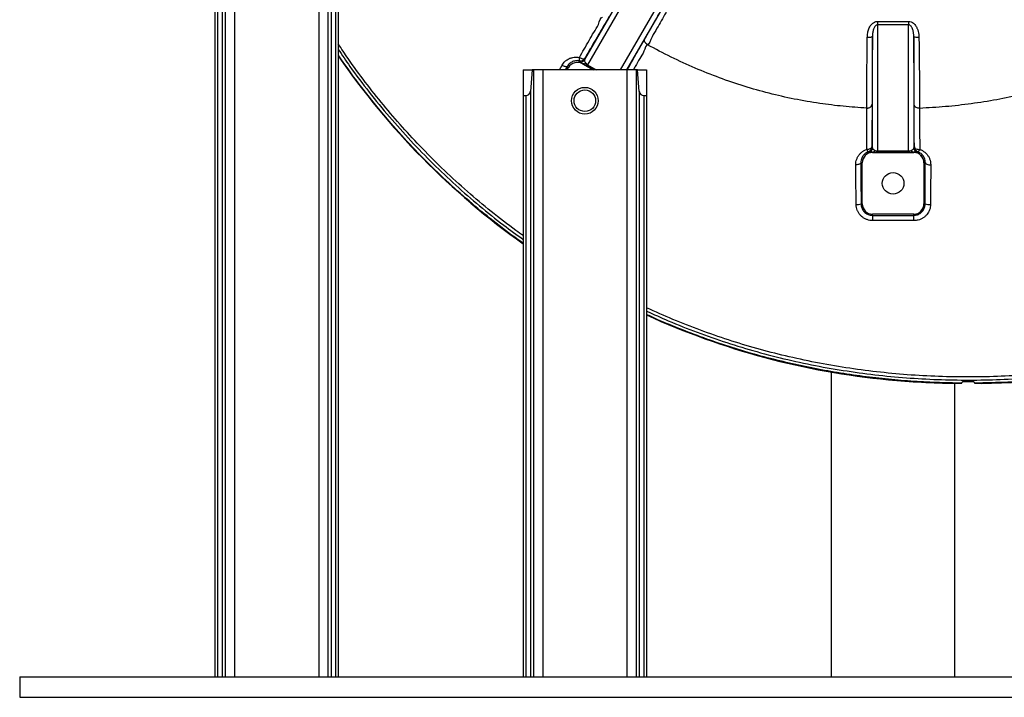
# Model space of a CAD drawing. Header units: millimetres. Extents: x 1000 to 2763, y 673 to 2898.
# Tile 1 of 18: x 1000 to 1958, y 673 to 1333. Entities that reach past the tile are written whole.
import ezdxf

# ---------------------------------------------------------------- set-up
doc = ezdxf.new("R2010")
doc.units = ezdxf.units.MM

msp = doc.modelspace()

# ---------------------------------------------------------------- linework, layer by layer
at = {"color": 7, "linetype": 'Continuous', "lineweight": 25}
for p, q in [((1199.94, 1803.48), (1199.94, 693.48)), ((1208.91, 1803.48), (1208.91, 693.48)), ((1290.91, 1803.48), (1290.91, 693.48)), ((1299.87, 1803.48), (1299.87, 693.48)), ((1196.94, 1782.6), (1196.94, 693.48)), ((1302.87, 1782.6), (1302.87, 693.48)), ((1189.91, 1778.48), (1189.91, 693.48)), ((1192.45, 1778.48), (1192.45, 693.48)), ((1307.36, 1778.48), (1307.36, 693.48)), ((1309.91, 1778.48), (1309.91, 693.48)), ((1613.93, 1394.93), (1552.58, 1288.68)), ((1549.84, 1293.92), (1603.97, 1387.68)), ((1638.82, 1367.7), (1590.43, 1283.88)), ((1834.82, 1327.71), (1834.82, 1204.97)), ((1864.99, 1327.67), (1834.82, 1327.71)), ((1864.99, 1204.97), (1864.99, 1327.67)), ((1829.82, 1208.13), (1829.82, 1316.57)), ((1869.99, 1316.43), (1869.99, 1208.13)), ((1532.55, 1286.98), (1530.77, 1283.88)), ((1532.55, 1286.98), (1533.92, 1286.19)), ((1532.59, 1283.88), (1533.92, 1286.19)), ((1547.76, 1290.15), (1547.59, 1289.85)), ((1547.59, 1289.85), (1557.92, 1283.88)), ((1489.91, 1283.88), (1498.7, 1283.88)), ((1489.91, 1283.88), (1489.91, 1258.88)), ((1498.7, 1283.88), (1496.94, 1263)), ((1499.94, 1283.88), (1498.7, 1283.88)), ((1499.94, 1283.88), (1499.94, 693.48)), ((1508.91, 1283.88), (1499.94, 1283.88)), ((1508.91, 1283.88), (1508.91, 693.48)), ((1590.91, 1283.88), (1508.91, 1283.88)), ((1590.91, 1283.88), (1590.91, 693.48)), ((1599.87, 1283.88), (1590.91, 1283.88)), ((1599.87, 1283.88), (1599.87, 693.48)), ((1601.12, 1283.88), (1599.87, 1283.88)), ((1602.87, 1263), (1601.12, 1283.88)), ((1601.12, 1283.88), (1609.91, 1283.88)), ((1609.91, 1283.88), (1609.91, 1258.88)), ((1489.91, 1258.88), (1489.91, 693.48)), ((1489.91, 1258.88), (1492.45, 1258.88)), ((1492.45, 1258.88), (1492.45, 693.48)), ((1496.94, 1263), (1496.94, 693.48)), ((1602.87, 1263), (1602.87, 693.48)), ((1607.36, 1258.88), (1607.36, 693.48)), ((1607.36, 1258.88), (1609.91, 1258.88)), ((1609.91, 1258.88), (1609.91, 693.48)), ((1824.24, 1246.72), (1824.24, 1246.72)), ((1875.64, 1246.44), (1875.64, 1246.44)), ((1829.91, 1203.84), (1829.91, 1203.48)), ((1829.91, 1203.48), (1869.91, 1203.48)), ((1834.82, 1203.8), (1834.82, 1204.97)), ((1834.82, 1204.97), (1864.99, 1204.97)), ((1864.99, 1203.8), (1834.82, 1203.8)), ((1864.99, 1203.8), (1864.99, 1204.97)), ((1869.91, 1203.84), (1869.91, 1203.48)), ((1818.5, 1193.48), (1819.91, 1193.48)), ((1819.91, 1153.48), (1819.91, 1193.48)), ((1881.26, 1193.48), (1879.91, 1193.48)), ((1879.91, 1193.48), (1879.91, 1153.48)), ((1818.68, 1153.48), (1819.91, 1153.48)), ((1881.07, 1153.48), (1879.91, 1153.48)), ((1869.91, 1143.48), (1829.91, 1143.48)), ((1829.91, 1142.29), (1829.91, 1143.48)), ((1829.91, 1142.29), (1869.91, 1142.33)), ((1869.91, 1142.33), (1869.91, 1143.48)), ((1789.91, 693.48), (1789.91, 989.85)), ((1845.33, 982.66), (1845.31, 982.46)), ((1909.91, 693.48), (1909.91, 978.89)), ((1916.91, 979.13), (1916.91, 979.01)), ((1929.03, 979.01), (1929.03, 979.13)), ((999.91, 693.48), (999.91, 673.48)), ((999.91, 693.48), (2699.91, 693.48)), ((999.91, 673.48), (2699.91, 673.48))]:
    msp.add_line(p, q, dxfattribs=at)
at = {"color": 1, "linetype": 'Continuous', "lineweight": 25}
for p, q in [((1584.66, 1283.88), (1640.07, 1379.87)), ((1525.19, 1283.88), (1527.74, 1288.4)), ((1558.55, 1283.88), (1552, 1287.67)), ((1552.58, 1288.68), (1560.89, 1283.88))]:
    msp.add_line(p, q, dxfattribs=at)
at = {"color": 7, "linetype": 'Continuous', "lineweight": 25, "flags": 128}
for points in [[(1834.81, 1331.05), (1834.81, 1330.57), (1834.81, 1330.1), (1834.81, 1329.64), (1834.81, 1329.21), (1834.81, 1328.79), (1834.82, 1328.4), (1834.82, 1328.04), (1834.82, 1327.71)], [(1865.02, 1331), (1865.01, 1330.52), (1865.01, 1330.06), (1865.01, 1329.6), (1865, 1329.17), (1865, 1328.75), (1865, 1328.36), (1865, 1328), (1864.99, 1327.67)], [(1610.93, 1308.24), (1610.1, 1308.78), (1609.37, 1309.42), (1608.77, 1310.14), (1608.31, 1310.91), (1608.03, 1311.71), (1607.93, 1312.5), (1608.01, 1313.24), (1608.26, 1313.92)], [(1824.77, 1315.53), (1825.75, 1315.54), (1826.69, 1315.59), (1827.55, 1315.68), (1828.31, 1315.81), (1828.94, 1315.97), (1829.41, 1316.15), (1829.71, 1316.36), (1829.82, 1316.57)], [(1875.06, 1315.36), (1874.09, 1315.37), (1873.15, 1315.42), (1872.27, 1315.51), (1871.51, 1315.64), (1870.87, 1315.81), (1870.4, 1316), (1870.1, 1316.21), (1869.99, 1316.43)], [(1544.54, 1296.02), (1545.38, 1295.56), (1546.23, 1295.19), (1547.04, 1294.9), (1547.8, 1294.72), (1548.46, 1294.64), (1549.01, 1294.67), (1549.43, 1294.82), (1549.69, 1295.06)], [(1549.69, 1295.06), (1549.76, 1294.55), (1549.84, 1293.92)], [(1532.55, 1286.98), (1532.34, 1286.84), (1531.99, 1286.8), (1531.5, 1286.85), (1530.88, 1287), (1530.18, 1287.24), (1529.4, 1287.56), (1528.57, 1287.95), (1527.74, 1288.4)], [(1552, 1287.67), (1552.01, 1287.69), (1552.04, 1287.74), (1552.09, 1287.83), (1552.16, 1287.94), (1552.24, 1288.08), (1552.34, 1288.26), (1552.45, 1288.45), (1552.58, 1288.68)], [(1824.24, 1206.57), (1825.2, 1206.61), (1826.13, 1206.74), (1826.98, 1206.96), (1827.73, 1207.25), (1828.35, 1207.61), (1828.81, 1208.02), (1829.11, 1208.47), (1829.22, 1208.93)], [(1829.22, 1208.93), (1829.52, 1208.53), (1829.82, 1208.13)], [(1869.99, 1208.13), (1870.33, 1208.59), (1870.58, 1208.91)], [(1870.58, 1208.91), (1870.7, 1208.42), (1871.01, 1207.95), (1871.5, 1207.52), (1872.16, 1207.14), (1872.95, 1206.85), (1873.85, 1206.63), (1874.82, 1206.51), (1875.82, 1206.49)], [(1818.5, 1193.48), (1818.4, 1193.12), (1818.11, 1192.77), (1817.64, 1192.45), (1817.03, 1192.17), (1816.28, 1191.93), (1815.43, 1191.76), (1814.51, 1191.64), (1813.55, 1191.6)], [(1881.26, 1193.48), (1881.38, 1193.09), (1881.69, 1192.71), (1882.19, 1192.36), (1882.86, 1192.06), (1883.66, 1191.82), (1884.56, 1191.64), (1885.54, 1191.54), (1886.54, 1191.51)]]:
    msp.add_lwpolyline(points, dxfattribs=at)
at = {"color": 7, "linetype": 'Continuous', "lineweight": 25}
for centre, radius in [((1549.91, 1253.87), 13), ((1549.91, 1253.87), 10.5), ((1849.91, 1173.48), 10.5)]:
    msp.add_circle(centre, radius, dxfattribs=at)
for centre, radius, start, end in [((1914.51, 1712.38), 733, 214.42771, 234.60052), ((1914.51, 1712.38), 733.2, 214.45059, 234.61167), ((1550.79, 1294.38), 6.46, 165.35083, 195.16733), ((1545.4, 1297.62), 5, 260.29264, 329.22089), ((1545.54, 1296.48), 5, 259.06458, 329.22262), ((1542.59, 1281.19), 10, 60, 150), ((1471.6, 1289.75), 73.01, 1.42676, 2.31097), ((1549.05, 1292.94), 3.07, 245.2191, 302.97453), ((1492.45, 1263.38), 4.5, 270, 355.18773), ((1607.36, 1263.38), 4.5, 184.81227, 270), ((1824.22, 1209), 5, 290.1371, 359.22287), ((1824.82, 1208.2), 5, 289.06501, 359.22136), ((1874.99, 1208.2), 5, 180.77864, 250.93499), ((1875.58, 1208.98), 5, 180.77727, 249.89162), ((1829.91, 1193.48), 10, 90, 180), ((1827.89, 1207.54), 3.78, 194.93522, 238.92932), ((1763.11, 1164.76), 74.24, 31.43317, 32.18886), ((1829.63, 1206.9), 3.07, 275.2211, 332.97467), ((1870.19, 1206.9), 3.07, 207.02533, 264.7789), ((1869.91, 1193.48), 10, 360, 90), ((1934.15, 1166.34), 71.24, 147.81739, 148.58284), ((1872.61, 1207.36), 3.32, 292.10085, 344.78292), ((1814.99, 1164.53), 11.65, 264.59604, 288.49749), ((1829.91, 1153.48), 10, 180, 270), ((1869.91, 1153.48), 10, 270, 360), ((1885.04, 1163.88), 11.13, 249.07134, 276.67182), ((1804.56, 1138.45), 25.64, 357.27169, 8.61582), ((1844.26, 1138.45), 25.94, 357.24245, 8.59784), ((1914.51, 1712.38), 733, 245.44523, 264.58404), ((1914.51, 1712.38), 733.2, 245.4524, 264.58404), ((1922.97, 1801.58), 822.6, 270.42225, 281.70876), ((1922.97, 1801.58), 822.8, 270.90529, 281.70586), ((1922.97, 1801.58), 822.8, 264.58404, 269.09471), ((1922.97, 1801.58), 822.6, 264.58404, 269.57775)]:
    msp.add_arc(centre, radius, start, end, dxfattribs=at)
for centre, major_axis, ratio, start_param, end_param in [((1552.14, 1287.91), (8.66, -5), 0.027732, 4.198751, 4.712389), ((1554.64, 1292.24), (4.33, -2.5), 0.821509, 4.198751, 4.712389), ((1834.82, 1204.08), (10, 0), 0.027732, 4.198751, 4.712389), ((1834.82, 1209.08), (5, 0), 0.821509, 4.198751, 4.712389), ((1864.99, 1209.08), (5, 0), 0.821509, 4.712389, 5.226026), ((1864.99, 1204.08), (10, 0), 0.027732, 4.712389, 5.226026)]:
    msp.add_ellipse(centre, major_axis=major_axis, ratio=ratio, start_param=start_param, end_param=end_param, dxfattribs=at)
for points, knots in [([(1608.26, 1313.92), (1609.44, 1315.98), (1611.81, 1320.08), (1615.73, 1326.95), (1619.93, 1334.31), (1624.02, 1341.5), (1627.86, 1348.28), (1631.41, 1354.57), (1635.06, 1361.03), (1637.57, 1365.47), (1638.82, 1367.7)], [0, 0, 0, 0, 0.140093, 0.280186, 0.424349, 0.568512, 0.675497, 0.782483, 0.891241, 1, 1, 1, 1]), ([(1642.66, 1364.26), (1641.08, 1361.44), (1637.89, 1355.75), (1633.22, 1347.47), (1628.65, 1339.37), (1624.26, 1331.69), (1619.76, 1323.47), (1615.31, 1316.96), (1612.23, 1308.24), (1610.93, 1308.24), (1610.93, 1308.24)], [0, 0, 0, 0, 0.132733, 0.2674, 0.402498, 0.537596, 0.672262, 0.83613, 0.999999, 1, 1, 1, 1]), ([(1544.54, 1296.02), (1546.09, 1298.68), (1549.35, 1304.3), (1554.1, 1312.36), (1558.66, 1320.81), (1563.55, 1327.15), (1565.12, 1335.29), (1567.23, 1335.29), (1567.23, 1335.29)], [0, 0, 0, 0, 0.182024, 0.383272, 0.58452, 0.79226, 0.999999, 1, 1, 1, 1]), ([(1573.51, 1335.75), (1572.21, 1333.52), (1569.61, 1329.04), (1565.27, 1321.6), (1560.61, 1313.63), (1555.43, 1304.8), (1551.68, 1298.44), (1549.69, 1295.06)], [0, 0, 0, 0, 0.191397, 0.382794, 0.579755, 0.776717, 1, 1, 1, 1]), ([(1824.77, 1315.53), (1824.85, 1316.96), (1825.01, 1319.82), (1826.16, 1323.9), (1828.02, 1327.36), (1830.39, 1329.7), (1832.75, 1330.88), (1834.2, 1331), (1834.81, 1331.05)], [0, 0, 0, 0, 0.214417, 0.428237, 0.624093, 0.787508, 0.911515, 1, 1, 1, 1]), ([(1834.82, 1327.71), (1834.55, 1327.68), (1833.95, 1327.62), (1832.98, 1327.05), (1831.76, 1325.72), (1830.67, 1323.29), (1829.96, 1320.06), (1829.87, 1317.75), (1829.82, 1316.57)], [0, 0, 0, 0, 0.0556314, 0.1242684, 0.233339, 0.44852, 0.7207924, 1, 1, 1, 1]), ([(1834.81, 1331.05), (1838.14, 1331.06), (1848.21, 1331.08), (1858.28, 1331.03), (1865.02, 1331)], [0, 0, 0, 0, 0.331054, 1, 1, 1, 1]), ([(1869.99, 1316.43), (1869.95, 1317.49), (1869.88, 1319.63), (1869.33, 1322.41), (1868.58, 1324.48), (1867.83, 1325.84), (1867.06, 1326.78), (1866.17, 1327.43), (1865.47, 1327.66), (1865.07, 1327.67), (1864.99, 1327.67)], [0, 0, 0, 0, 0.25086, 0.505314, 0.653248, 0.750571, 0.850963, 0.91745, 0.984603, 1, 1, 1, 1]), ([(1865.02, 1331), (1865.88, 1330.9), (1867.59, 1330.69), (1869.61, 1329.4), (1871.1, 1327.94), (1872.38, 1326.2), (1873.49, 1324), (1874.38, 1321.28), (1874.94, 1318.38), (1875.02, 1316.37), (1875.06, 1315.36)], [0, 0, 0, 0, 0.124794, 0.248937, 0.338819, 0.428852, 0.563977, 0.699355, 0.849626, 1, 1, 1, 1]), ([(1591.05, 1283.78), (1592.5, 1286.33), (1595.6, 1291.78), (1600.04, 1299.58), (1604.38, 1307.16), (1606.98, 1311.7), (1608.26, 1313.92)], [0, 0, 0, 0, 0.229254, 0.489313, 0.749372, 1, 1, 1, 1]), ([(1824.24, 1246.72), (1824.24, 1246.72), (1824.24, 1249.84), (1824.26, 1252.95), (1824.29, 1260.95), (1824.33, 1268.78), (1824.39, 1277.28), (1824.46, 1286.22), (1824.55, 1295.63), (1824.66, 1305.42), (1824.73, 1312.16), (1824.77, 1315.53)], [0, 0, 0, 0, 0.000002, 0.122137, 0.246052, 0.370364, 0.494677, 0.618592, 0.745656, 0.872936, 1, 1, 1, 1]), ([(1829.82, 1316.57), (1829.79, 1313.29), (1829.72, 1306.73), (1829.63, 1297.1), (1829.55, 1287.7), (1829.49, 1278.96), (1829.44, 1270.97), (1829.41, 1263.68), (1829.39, 1256.76), (1829.39, 1252.56), (1829.39, 1250.47)], [0, 0, 0, 0, 0.128903, 0.257808, 0.390456, 0.523104, 0.64091, 0.758717, 0.879359, 1, 1, 1, 1]), ([(1870.42, 1250.22), (1870.42, 1252.44), (1870.41, 1256.89), (1870.39, 1264.41), (1870.36, 1272.52), (1870.31, 1280.96), (1870.24, 1289.51), (1870.17, 1298.14), (1870.09, 1307.11), (1870.02, 1313.32), (1869.99, 1316.43)], [0, 0, 0, 0, 0.12816, 0.25632, 0.388208, 0.520095, 0.638612, 0.757128, 0.878564, 1, 1, 1, 1]), ([(1875.06, 1315.36), (1875.11, 1312.13), (1875.19, 1305.62), (1875.29, 1296.11), (1875.39, 1286.85), (1875.47, 1277.93), (1875.53, 1269.43), (1875.59, 1260.89), (1875.62, 1254.48), (1875.64, 1246.44), (1875.64, 1246.44), (1875.64, 1246.44)], [0, 0, 0, 0, 0.121345, 0.244453, 0.367955, 0.491458, 0.614566, 0.742969, 0.871597, 0.999999, 1, 1, 1, 1]), ([(1824.24, 1246.72), (1816.61, 1247.23), (1801.32, 1248.25), (1777.79, 1251.18), (1753.69, 1255.31), (1729.13, 1260.9), (1704.83, 1267.79), (1680.81, 1275.97), (1657.1, 1285.44), (1633.7, 1296.09), (1618.53, 1304.18), (1610.93, 1308.24)], [0, 0, 0, 0, 0.102515, 0.205193, 0.317538, 0.429928, 0.542584, 0.655763, 0.769705, 0.884482, 1, 1, 1, 1]), ([(1527.74, 1288.4), (1528.14, 1289.12), (1528.6, 1289.8), (1529.61, 1291.07), (1530.17, 1291.66), (1531.07, 1292.49), (1531.39, 1292.75), (1532.03, 1293.25), (1532.36, 1293.49), (1533.38, 1294.15), (1534.09, 1294.54), (1535.21, 1295.05), (1535.59, 1295.2), (1536.36, 1295.48), (1536.75, 1295.61), (1537.94, 1295.93), (1538.74, 1296.09), (1539.96, 1296.23), (1540.38, 1296.27), (1541.21, 1296.3), (1541.63, 1296.3), (1542.88, 1296.26), (1543.71, 1296.17), (1544.54, 1296.02)], [0, 0, 0, 0, 0.125, 0.125, 0.25, 0.25, 0.3125, 0.3125, 0.375, 0.375, 0.5, 0.5, 0.5625, 0.5625, 0.625, 0.625, 0.75, 0.75, 0.8125, 0.8125, 0.875, 0.875, 1, 1, 1, 1]), ([(1549.84, 1293.92), (1549.71, 1293.61), (1549.44, 1292.99), (1549.6, 1291.97), (1550.33, 1290.92), (1550.72, 1290.37)], [0, 0, 0, 0, 0.3160519, 0.638659, 1, 1, 1, 1]), ([(2092.67, 1301.55), (2085.16, 1297.98), (2070.14, 1290.84), (2046.99, 1281.48), (2023.44, 1273.11), (1999.44, 1265.84), (1975.17, 1259.7), (1950.66, 1254.67), (1925.93, 1250.75), (1900.9, 1247.86), (1884.08, 1246.91), (1875.64, 1246.44)], [0, 0, 0, 0, 0.11057, 0.221225, 0.332002, 0.443082, 0.554656, 0.664896, 0.775895, 0.887611, 1, 1, 1, 1]), ([(1544.55, 1292.69), (1543.91, 1292.77), (1542.61, 1292.92), (1540.07, 1292.68), (1537.62, 1291.85), (1535.47, 1290.44), (1533.84, 1288.97), (1533.01, 1287.69), (1532.55, 1286.98)], [0, 0, 0, 0, 0.1333268, 0.2667414, 0.5315627, 0.6758255, 0.8200895, 1, 1, 1, 1]), ([(1547.76, 1290.15), (1547.39, 1290.36), (1546.64, 1290.78), (1545.63, 1291.18), (1544.87, 1291.43), (1544.61, 1291.53), (1544.6, 1291.56), (1544.59, 1291.57)], [0, 0, 0, 0, 0.171828, 0.348221, 0.629593, 0.918261, 1, 1, 1, 1]), ([(1824.24, 1246.72), (1824.58, 1246.72), (1825.25, 1246.74), (1826.53, 1247.02), (1827.65, 1247.56), (1828.51, 1248.33), (1829.18, 1249.21), (1829.31, 1249.98), (1829.39, 1250.47)], [0, 0, 0, 0, 0.126757, 0.253513, 0.504058, 0.616383, 0.758804, 1, 1, 1, 1]), ([(1824.24, 1206.57), (1824.25, 1209.46), (1824.27, 1215.36), (1824.28, 1223.68), (1824.28, 1232.2), (1824.27, 1238.55), (1824.24, 1246.72), (1824.24, 1246.72), (1824.24, 1246.72)], [0, 0, 0, 0, 0.19143, 0.391408, 0.591386, 0.795693, 0.999999, 1, 1, 1, 1]), ([(1829.39, 1250.47), (1829.39, 1247.52), (1829.38, 1244.45), (1829.37, 1238.04), (1829.35, 1231.37), (1829.31, 1224.2), (1829.27, 1216.76), (1829.24, 1212.91), (1829.22, 1208.93)], [0, 0, 0, 0, 0.25, 0.25, 0.5, 0.75, 0.75, 1, 1, 1, 1]), ([(1870.58, 1208.91), (1870.55, 1212.72), (1870.5, 1220.32), (1870.45, 1231.01), (1870.42, 1241.14), (1870.42, 1247.19), (1870.42, 1250.22)], [0, 0, 0, 0, 0.245989, 0.491976, 0.745988, 1, 1, 1, 1]), ([(1875.64, 1246.44), (1875.08, 1246.46), (1873.95, 1246.51), (1872.41, 1247.12), (1871.22, 1248.05), (1870.69, 1248.94), (1870.46, 1249.67), (1870.44, 1249.99), (1870.42, 1250.22)], [0, 0, 0, 0, 0.210969, 0.421934, 0.632903, 0.843874, 0.890491, 1, 1, 1, 1]), ([(1875.64, 1246.44), (1875.64, 1246.44), (1875.64, 1243.32), (1875.65, 1240.25), (1875.67, 1232.23), (1875.7, 1224.32), (1875.75, 1215.68), (1875.79, 1209.55), (1875.82, 1206.49)], [0, 0, 0, 0, 0.000002, 0.190604, 0.390832, 0.591059, 0.79553, 1, 1, 1, 1]), ([(1829.82, 1208.13), (1829.86, 1207.8), (1829.94, 1207.13), (1830.59, 1206.33), (1831.75, 1205.79), (1832.36, 1205.5)], [0, 0, 0, 0, 0.316051, 0.638659, 1, 1, 1, 1]), ([(1867.45, 1205.5), (1867.81, 1205.66), (1868.53, 1205.99), (1869.35, 1206.5), (1869.89, 1207.18), (1869.96, 1207.81), (1869.99, 1208.13)], [0, 0, 0, 0, 0.194914, 0.395006, 0.694058, 1, 1, 1, 1]), ([(1813.55, 1191.6), (1813.59, 1192.54), (1813.67, 1194.41), (1814.43, 1197.12), (1815.64, 1199.66), (1817.29, 1201.97), (1819.38, 1203.95), (1821.7, 1205.54), (1823.43, 1206.24), (1824.24, 1206.57)], [0, 0, 0, 0, 0.14542, 0.290853, 0.436244, 0.581613, 0.727295, 0.872908, 1, 1, 1, 1]), ([(1825.94, 1204.31), (1825.35, 1204.05), (1824.17, 1203.55), (1822.17, 1202.13), (1820.53, 1200.29), (1819.37, 1198.1), (1818.65, 1195.97), (1818.56, 1194.39), (1818.5, 1193.48)], [0, 0, 0, 0, 0.126472, 0.253108, 0.503595, 0.651734, 0.799901, 1, 1, 1, 1]), ([(1829.91, 1203.84), (1829.48, 1203.83), (1828.62, 1203.82), (1827.55, 1203.66), (1826.76, 1203.5), (1826.49, 1203.45), (1826.46, 1203.47), (1826.45, 1203.48)], [0, 0, 0, 0, 0.171829, 0.348221, 0.629593, 0.918261, 1, 1, 1, 1]), ([(1873.36, 1203.48), (1873.3, 1203.47), (1873.2, 1203.46), (1872.43, 1203.63), (1871.32, 1203.81), (1870.38, 1203.83), (1869.91, 1203.84)], [0, 0, 0, 0, 0.3045846, 0.6158618, 0.8054125, 1, 1, 1, 1]), ([(1881.26, 1193.48), (1881.22, 1194.28), (1881.14, 1195.89), (1880.41, 1198.12), (1879.3, 1200.13), (1877.92, 1201.77), (1876.35, 1203.04), (1875.01, 1203.82), (1874.13, 1204.18), (1873.86, 1204.28)], [0, 0, 0, 0, 0.174761, 0.349593, 0.517198, 0.684699, 0.813856, 0.942866, 1, 1, 1, 1]), ([(1875.82, 1206.49), (1876.69, 1206.13), (1878.43, 1205.41), (1880.71, 1203.84), (1882.66, 1201.97), (1884.3, 1199.79), (1885.54, 1197.3), (1886.39, 1194.51), (1886.49, 1192.54), (1886.54, 1191.51)], [0, 0, 0, 0, 0.13742, 0.274919, 0.411865, 0.548843, 0.69582, 0.842775, 1, 1, 1, 1]), ([(1813.89, 1152.93), (1813.87, 1156.24), (1813.83, 1162.02), (1813.77, 1170.15), (1813.7, 1177.4), (1813.63, 1184.57), (1813.58, 1189.26), (1813.55, 1191.6)], [0, 0, 0, 0, 0.25006, 0.436544, 0.623027, 0.811513, 1, 1, 1, 1]), ([(1818.5, 1193.48), (1818.53, 1190.29), (1818.57, 1183.91), (1818.62, 1173.98), (1818.66, 1163.84), (1818.67, 1156.94), (1818.68, 1153.48)], [0, 0, 0, 0, 0.2476164, 0.4952321, 0.7476162, 1, 1, 1, 1]), ([(1881.07, 1153.48), (1881.08, 1156.88), (1881.1, 1163.67), (1881.14, 1173.76), (1881.19, 1183.75), (1881.24, 1190.24), (1881.26, 1193.48)], [0, 0, 0, 0, 0.247662, 0.495325, 0.747665, 1, 1, 1, 1]), ([(1886.54, 1191.51), (1886.52, 1188.42), (1886.48, 1183.01), (1886.43, 1175.05), (1886.39, 1167.75), (1886.36, 1160.34), (1886.34, 1155.33), (1886.34, 1152.82)], [0, 0, 0, 0, 0.248597, 0.435459, 0.622318, 0.81116, 1, 1, 1, 1]), ([(1830.17, 1137.23), (1829.23, 1137.28), (1827.35, 1137.37), (1824.61, 1138.11), (1822.04, 1139.26), (1819.7, 1140.84), (1817.69, 1142.79), (1816.05, 1145.02), (1814.86, 1147.48), (1814.06, 1150.13), (1813.95, 1151.98), (1813.89, 1152.93)], [0, 0, 0, 0, 0.112127, 0.224252, 0.336436, 0.448607, 0.55953, 0.670436, 0.778177, 0.885906, 1, 1, 1, 1]), ([(1818.68, 1153.48), (1818.81, 1152.22), (1819.06, 1149.69), (1821.03, 1146.31), (1823.91, 1143.77), (1827.06, 1142.47), (1829.11, 1142.34), (1829.91, 1142.29)], [0, 0, 0, 0, 0.216919, 0.433895, 0.649629, 0.864738, 1, 1, 1, 1]), ([(1869.91, 1142.33), (1871.16, 1142.45), (1873.67, 1142.7), (1877.01, 1144.62), (1879.52, 1147.44), (1880.87, 1150.57), (1881.01, 1152.63), (1881.07, 1153.48)], [0, 0, 0, 0, 0.21439, 0.428826, 0.641932, 0.852493, 1, 1, 1, 1]), ([(1886.34, 1152.82), (1886.29, 1151.98), (1886.2, 1150.28), (1885.54, 1147.8), (1884.49, 1145.46), (1883.07, 1143.31), (1881.3, 1141.42), (1879.23, 1139.81), (1876.9, 1138.55), (1873.88, 1137.46), (1871.58, 1137.3), (1870.17, 1137.2)], [0, 0, 0, 0, 0.102534, 0.205069, 0.307565, 0.410072, 0.513515, 0.616973, 0.723834, 0.830708, 1, 1, 1, 1]), ([(1870.17, 1137.2), (1866.84, 1137.2), (1853.5, 1137.2), (1840.17, 1137.21), (1830.17, 1137.23)], [0, 0, 0, 0, 0.249654, 1, 1, 1, 1]), ([(1916.91, 979.01), (1916.29, 979), (1915.03, 979), (1913.41, 978.99), (1912.05, 978.98), (1911, 978.96), (1910.29, 978.93), (1910, 978.91), (1909.98, 978.89), (1909.97, 978.88)], [0, 0, 0, 0, 0.153115, 0.31067, 0.463797, 0.621368, 0.774493, 0.93206, 1, 1, 1, 1]), ([(1916.91, 979.13), (1916.92, 979.3), (1916.95, 979.63), (1917.22, 980.15), (1917.58, 980.53), (1917.88, 980.72), (1917.97, 980.78)], [0, 0, 0, 0, 0.23438, 0.467729, 0.835738, 1, 1, 1, 1]), ([(1917.97, 980.78), (1919.08, 980.78), (1921.3, 980.78), (1924.64, 980.78), (1926.86, 980.78), (1927.97, 980.78)], [0, 0, 0, 0, 0.333121, 0.666448, 1, 1, 1, 1]), ([(1927.97, 980.78), (1928.18, 980.64), (1928.54, 980.38), (1928.89, 979.86), (1929.02, 979.43), (1929.03, 979.2), (1929.03, 979.13)], [0, 0, 0, 0, 0.37152, 0.673435, 0.909862, 1, 1, 1, 1]), ([(1935.97, 978.88), (1935.94, 978.9), (1935.86, 978.92), (1935.3, 978.95), (1934.4, 978.97), (1933.18, 978.99), (1931.66, 979), (1930.24, 979), (1929.31, 979), (1929.03, 979.01)], [0, 0, 0, 0, 0.153131, 0.310703, 0.463844, 0.621425, 0.774552, 0.932119, 1, 1, 1, 1])]:
    msp.add_open_spline(points, degree=3, knots=knots, dxfattribs=at)
at = {"color": 1, "linetype": 'Continuous', "lineweight": 25}
for points, knots in [([(1489.91, 1122.61), (1487.55, 1124.26), (1476.91, 1131.71), (1458.74, 1145.99), (1435.48, 1165.42), (1413.12, 1185.87), (1392.05, 1206.78), (1372.27, 1228.06), (1353.73, 1249.63), (1336.11, 1271.91), (1321.46, 1291.74), (1313.07, 1304.39), (1309.91, 1309.15)], [0, 0, 0, 0, 0.033154, 0.149482, 0.265778, 0.382002, 0.498111, 0.607321, 0.716376, 0.825324, 0.934222, 1, 1, 1, 1]), ([(1309.91, 1303.85), (1313.66, 1298.29), (1323.23, 1284.11), (1339.85, 1262.16), (1359.6, 1237.98), (1380.41, 1214.7), (1401.97, 1192.53), (1424.23, 1171.49), (1447.16, 1151.6), (1469.01, 1133.99), (1483.56, 1123.5), (1489.91, 1118.93)], [0, 0, 0, 0, 0.077562, 0.197803, 0.318153, 0.438505, 0.558747, 0.675626, 0.792606, 0.909585, 1, 1, 1, 1]), ([(1610.93, 1308.24), (1610.93, 1308.24), (1609.08, 1308.24), (1607.71, 1300.99), (1603.23, 1295.22), (1599.87, 1288.81), (1597.69, 1284.99), (1597.06, 1283.88)], [0, 0, 0, 0, 0.000001, 0.277418, 0.577685, 0.877949, 1, 1, 1, 1]), ([(1489.91, 1115.25), (1487.17, 1117.16), (1476.15, 1124.85), (1457.54, 1139.29), (1434.19, 1158.64), (1411.7, 1179), (1389.86, 1200.44), (1368.75, 1223.01), (1348.39, 1246.66), (1329.17, 1271.22), (1316.38, 1288.5), (1310.28, 1297.75), (1309.91, 1298.33)], [0, 0, 0, 0, 0.038784, 0.156198, 0.273711, 0.391226, 0.508641, 0.629426, 0.750322, 0.871217, 0.992002, 1, 1, 1, 1]), ([(2089.91, 1002.54), (2085.23, 1001.53), (2070.68, 998.4), (2045.99, 994.32), (2015.89, 990.25), (1985.61, 987.35), (1955.2, 985.55), (1924.72, 984.9), (1894.2, 985.41), (1863.87, 987.09), (1833.79, 989.93), (1804.02, 993.91), (1774.45, 999.07), (1745.48, 1005.32), (1717.18, 1012.64), (1689.58, 1020.98), (1662.38, 1030.44), (1635.76, 1040.82), (1618.46, 1048.59), (1609.91, 1052.44)], [0, 0, 0, 0, 0.0291981, 0.0910016, 0.1528594, 0.2148053, 0.2768381, 0.338945, 0.4011167, 0.463348, 0.5245175, 0.5856993, 0.6468523, 0.7079396, 0.766748, 0.825451, 0.8840824, 0.9426917, 1, 1, 1, 1]), ([(1609.91, 1049.28), (1616.93, 1046.07), (1633.18, 1038.66), (1659.26, 1028.42), (1687.96, 1018.35), (1717.36, 1009.47), (1747.4, 1001.79), (1778.04, 995.32), (1808.92, 990.14), (1839.72, 986.26), (1870.38, 983.64), (1900.86, 982.22), (1931.37, 981.96), (1962.11, 982.87), (1993.03, 984.96), (2024.1, 988.21), (2055, 992.75), (2076.96, 996.49), (2088.5, 999.11), (2089.91, 999.42)], [0, 0, 0, 0, 0.047186, 0.109165, 0.171143, 0.233065, 0.296804, 0.3606, 0.424399, 0.488144, 0.550267, 0.612436, 0.674607, 0.736733, 0.800332, 0.863978, 0.927623, 0.991223, 1, 1, 1, 1]), ([(1916.91, 979.13), (1908.6, 979.27), (1891.99, 979.54), (1867.1, 980.93), (1842.26, 983.06), (1817.37, 986), (1792.44, 989.78), (1767.51, 994.41), (1742.75, 999.88), (1718, 1006.25), (1693.28, 1013.57), (1668.63, 1021.84), (1644.31, 1031.03), (1624.72, 1039.08), (1613.38, 1044.36), (1609.91, 1045.98)], [0, 0, 0, 0, 0.078707, 0.157454, 0.236199, 0.314904, 0.394957, 0.475056, 0.555151, 0.6352, 0.717246, 0.799372, 0.881525, 0.963654, 1, 1, 1, 1]), ([(2089.91, 996.41), (2085.84, 995.54), (2072.61, 992.71), (2050.01, 988.92), (2022.15, 985), (1992.69, 981.94), (1961.64, 979.76), (1939.9, 979.34), (1929.03, 979.13)], [0, 0, 0, 0, 0.076865, 0.250505, 0.424096, 0.597536, 0.798769, 1, 1, 1, 1])]:
    msp.add_open_spline(points, degree=3, knots=knots, dxfattribs=at)

doc.saveas('drawing.dxf')
